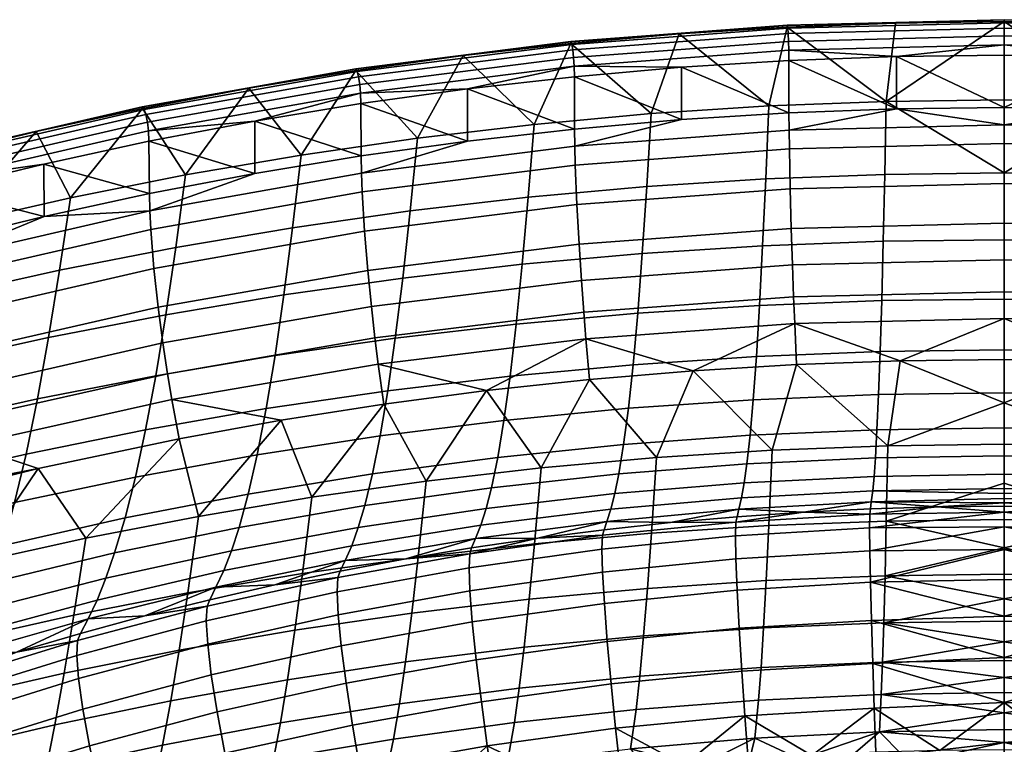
# Model space of a CAD drawing. Header units: millimetres. Extents: x -270 to 270, y -233 to 285.
# Tile 33 of 62: x -113 to 0, y 202 to 285. Entities that reach past the tile are written whole.
import ezdxf

# ---------------------------------------------------------------- set-up
doc = ezdxf.new("R2010")
doc.units = ezdxf.units.MM
doc.header["$MEASUREMENT"] = 0
doc.layers.add('sedak', color=22, linetype='Continuous')

msp = doc.modelspace()

# ---------------------------------------------------------------- meshes
at = {"layer": 'sedak'}
mesh = msp.add_polyface(dxfattribs=at)
corners = [(-36.98, 279.61, 807.22), (-36.97, 273.61, 807.23), (-24.66, 274.38, 807.23), (-12.33, 274.85, 807.23), (-24.67, 280.38, 807.23), (-49.27, 278.52, 807.22), (-27.33, 266.79, 740.68), (-40.97, 265.91, 740.76), (-40.45, 274.28, 771.5), (-26.99, 275.16, 771.46), (-27.68, 259.12, 709.74), (-41.49, 258.24, 709.86), (-28.04, 252.3, 678.64), (-42.01, 251.4, 678.8), (-28.39, 246.44, 647.35), (-42.54, 245.5, 647.56), (-14.2, 247, 647.22), (-14.03, 252.85, 678.54), (-49.66, 282.33, 802.08), (-37.27, 283.42, 802.08), (-24.86, 284.2, 802.08), (-13.5, 275.69, 771.43), (-49.63, 282.52, 804.29), (-24.85, 284.39, 804.28), (-24.86, 284.43, 803.2), (-49.67, 282.55, 803.21), (-49.56, 282.22, 805.27), (-24.81, 284.09, 805.26), (-49.46, 281.59, 806.14), (-24.76, 283.45, 806.14), (-49.36, 280.71, 806.76), (-24.71, 282.57, 806.76), (-49.3, 279.71, 807.1), (-24.68, 281.56, 807.11), (-12.43, 284.67, 802.08), (-48.19, 251.52, 781.48), (-47.95, 248.48, 773.88), (-24, 250.22, 773.85), (-24.13, 253.28, 781.43), (-48.46, 255.15, 788.88), (-24.26, 256.94, 788.84), (-48.73, 259.33, 795.75), (-24.4, 261.13, 795.71), (-48.98, 263.85, 801.56), (-24.52, 265.67, 801.54), (-49.17, 268.39, 805.66), (-24.62, 270.24, 805.65), (-49.23, 270.54, 806.82), (-24.65, 272.4, 806.82), (-35.66, 244.81, 758.82), (-49.25, 272.52, 807.23)]
mesh.append_faces([[corners[k] for k in face] for face in [(0, 1, 2, 2), (2, 3, 4, 4), (4, 0, 2, 2), (5, 1, 0, 0), (6, 7, 8, 9), (10, 11, 7, 6), (12, 13, 11, 10), (14, 15, 13, 12), (16, 14, 12, 17), (18, 19, 8, 8), (19, 20, 9, 9), (19, 9, 8, 8), (20, 21, 9, 9), (22, 23, 24, 25), (26, 27, 23, 22), (28, 29, 27, 26), (30, 31, 29, 28), (32, 33, 31, 30), (24, 20, 19, 19), (24, 34, 20, 20), (25, 24, 19, 18), (33, 32, 0, 4), (32, 5, 0, 0), (35, 36, 37, 38), (39, 35, 38, 40), (41, 39, 40, 42), (43, 41, 42, 44), (45, 43, 44, 46), (47, 45, 46, 48), (36, 49, 37, 37), (48, 2, 1, 47), (48, 3, 2, 2), (50, 47, 1, 1)]])
mesh = msp.add_polyface(dxfattribs=at)
corners = [(0, 275.87, 771.42), (-13.5, 275.69, 771.43), (0, 284.83, 802.08), (-12.34, 280.85, 807.23), (-12.33, 274.85, 807.23), (0, 275, 807.23), (-24.67, 280.38, 807.23), (0, 281, 807.23), (0, 267.49, 740.62), (-13.67, 267.31, 740.63), (-27.33, 266.79, 740.68), (-26.99, 275.16, 771.46), (-13.85, 259.65, 709.67), (-27.68, 259.12, 709.74), (-14.03, 252.85, 678.54), (-28.04, 252.3, 678.64), (-12.43, 284.67, 802.08), (-24.86, 284.2, 802.08), (0, 259.83, 709.65), (0, 253.03, 678.5), (-14.2, 247, 647.22), (0, 247.19, 647.17), (-24.85, 284.39, 804.28), (0, 285.02, 804.27), (0, 285.05, 803.19), (-24.86, 284.43, 803.2), (-24.81, 284.09, 805.26), (0, 284.71, 805.25), (-24.76, 283.45, 806.14), (0, 284.08, 806.13), (-24.71, 282.57, 806.76), (0, 283.19, 806.76), (-24.68, 281.56, 807.11), (0, 282.18, 807.11), (-24.13, 253.28, 781.43), (-24, 250.22, 773.85), (0, 250.8, 773.83), (0, 253.87, 781.42), (-24.26, 256.94, 788.84), (0, 257.53, 788.82), (-24.4, 261.13, 795.71), (0, 261.73, 795.7), (-24.52, 265.67, 801.54), (0, 266.28, 801.53), (-24.62, 270.24, 805.65), (0, 270.85, 805.65), (-24.65, 272.4, 806.82), (0, 273.01, 806.81), (-11.9, 245.95, 758.82), (0, 246.1, 758.82)]
mesh.append_faces([[corners[k] for k in face] for face in [(0, 1, 2, 2), (3, 4, 5, 5), (4, 3, 6, 6), (3, 5, 7, 7), (8, 1, 0, 0), (9, 10, 11, 1), (12, 13, 10, 9), (14, 15, 13, 12), (16, 1, 17, 17), (1, 8, 9, 9), (1, 16, 2, 2), (12, 9, 8, 18), (18, 19, 14, 12), (20, 14, 19, 21), (22, 23, 24, 25), (26, 27, 23, 22), (28, 29, 27, 26), (30, 31, 29, 28), (32, 33, 31, 30), (24, 2, 16, 16), (25, 24, 16, 16), (33, 3, 7, 7), (32, 3, 33, 33), (32, 6, 3, 3), (34, 35, 36, 37), (38, 34, 37, 39), (40, 38, 39, 41), (42, 40, 41, 43), (44, 42, 43, 45), (46, 44, 45, 47), (36, 48, 49, 49), (35, 48, 36, 36), (4, 47, 5, 5), (47, 4, 46, 46)]])
mesh = msp.add_polyface(dxfattribs=at)
corners = [(0, 275.87, 771.42), (0, 284.83, 802.08), (13.5, 275.69, 771.43), (12.34, 280.85, 807.23), (0, 275, 807.23), (12.33, 274.85, 807.23), (24.66, 274.38, 807.23), (24.67, 280.38, 807.23), (0, 281, 807.23), (0, 267.49, 740.62), (12.43, 284.67, 802.08), (24.86, 284.2, 802.08), (13.67, 267.31, 740.63), (13.85, 259.65, 709.67), (0, 259.83, 709.65), (14.03, 252.85, 678.54), (0, 253.03, 678.5), (14.2, 247, 647.22), (0, 247.19, 647.17), (24.85, 284.39, 804.28), (24.86, 284.43, 803.2), (0, 285.05, 803.19), (0, 285.02, 804.27), (24.81, 284.09, 805.26), (0, 284.71, 805.25), (24.76, 283.45, 806.14), (0, 284.08, 806.13), (24.71, 282.57, 806.76), (0, 283.19, 806.76), (24.68, 281.56, 807.11), (0, 282.18, 807.11), (24.13, 253.28, 781.43), (0, 253.87, 781.42), (0, 250.8, 773.83), (24, 250.22, 773.85), (24.26, 256.94, 788.84), (0, 257.53, 788.82), (24.4, 261.13, 795.71), (0, 261.73, 795.7), (24.52, 265.67, 801.54), (0, 266.28, 801.53), (24.62, 270.24, 805.65), (0, 270.85, 805.65), (24.65, 272.4, 806.82), (0, 273.01, 806.81), (0, 246.1, 758.82), (11.9, 245.95, 758.82)]
mesh.append_faces([[corners[k] for k in face] for face in [(0, 1, 2, 2), (3, 4, 5, 5), (6, 7, 5, 5), (5, 7, 3, 3), (3, 8, 4, 4), (9, 0, 2, 2), (10, 11, 2, 2), (2, 12, 9, 9), (2, 1, 10, 10), (13, 14, 9, 12), (14, 13, 15, 16), (17, 18, 16, 15), (19, 20, 21, 22), (23, 19, 22, 24), (25, 23, 24, 26), (27, 25, 26, 28), (29, 27, 28, 30), (21, 10, 1, 1), (20, 11, 10, 10), (20, 10, 21, 21), (30, 8, 3, 3), (29, 30, 3, 3), (31, 32, 33, 34), (35, 36, 32, 31), (37, 38, 36, 35), (39, 40, 38, 37), (41, 42, 40, 39), (43, 44, 42, 41), (33, 45, 46, 46), (34, 33, 46, 46), (5, 4, 44, 44), (44, 43, 5, 5), (43, 6, 5, 5)]])
mesh = msp.add_polyface(dxfattribs=at)
corners = [(-73.76, 275.43, 807.21), (-73.73, 269.43, 807.23), (-61.51, 271.13, 807.23), (-61.53, 277.13, 807.21), (-49.25, 272.52, 807.23), (-49.27, 278.52, 807.22), (-36.97, 273.61, 807.23), (-68.11, 263.12, 741.01), (-81.59, 261.2, 741.18), (-80.6, 269.53, 771.7), (-67.27, 271.46, 771.62), (-54.56, 264.69, 740.87), (-53.88, 273.05, 771.55), (-40.97, 265.91, 740.76), (-40.45, 274.28, 771.5), (-55.25, 257.01, 710.03), (-68.95, 255.43, 710.25), (-41.49, 258.24, 709.86), (-55.94, 250.14, 679.03), (-69.81, 248.53, 679.33), (-42.01, 251.4, 678.8), (-74.33, 279.21, 802.09), (-62.01, 280.93, 802.09), (-49.66, 282.33, 802.08), (-74.29, 279.41, 804.32), (-49.63, 282.52, 804.29), (-49.67, 282.55, 803.21), (-74.34, 279.43, 803.23), (-74.18, 279.11, 805.29), (-49.56, 282.22, 805.27), (-74.03, 278.49, 806.15), (-49.46, 281.59, 806.14), (-73.89, 277.62, 806.76), (-49.36, 280.71, 806.76), (-73.8, 276.62, 807.09), (-49.3, 279.71, 807.1), (-72.54, 252.17, 788.95), (-72.15, 248.57, 781.54), (-48.19, 251.52, 781.48), (-48.46, 255.15, 788.88), (-72.95, 256.31, 795.8), (-48.73, 259.33, 795.75), (-73.32, 260.8, 801.6), (-48.98, 263.85, 801.56), (-73.6, 265.32, 805.68), (-49.17, 268.39, 805.66), (-73.69, 267.46, 806.83), (-49.23, 270.54, 806.82)]
mesh.append_faces([[corners[k] for k in face] for face in [(0, 1, 2, 2), (3, 4, 5, 5), (6, 5, 4, 4), (0, 2, 3, 3), (3, 2, 4, 4), (7, 8, 9, 10), (11, 7, 10, 12), (13, 11, 12, 14), (15, 16, 7, 11), (17, 15, 11, 13), (18, 19, 16, 15), (20, 18, 15, 17), (10, 21, 22, 22), (22, 23, 12, 12), (10, 9, 21, 21), (22, 12, 10, 10), (23, 14, 12, 12), (24, 25, 26, 27), (28, 29, 25, 24), (30, 31, 29, 28), (32, 33, 31, 30), (34, 35, 33, 32), (26, 23, 22, 22), (27, 26, 22, 21), (35, 3, 5, 5), (3, 35, 34, 34), (3, 34, 0, 0), (36, 37, 38, 39), (40, 36, 39, 41), (42, 40, 41, 43), (44, 42, 43, 45), (46, 44, 45, 47), (47, 4, 2, 46), (1, 46, 2, 2)]])
mesh = msp.add_polyface(dxfattribs=at)
corners = [(-98.05, 271.11, 807.19), (-98.01, 265.12, 807.23), (-85.9, 267.43, 807.23), (-85.93, 273.42, 807.2), (-110.11, 268.5, 807.18), (-73.73, 269.43, 807.23), (-73.76, 275.43, 807.21), (-94.99, 258.94, 741.38), (-108.3, 256.34, 741.61), (-107.04, 264.63, 771.92), (-93.86, 267.25, 771.8), (-81.59, 261.2, 741.18), (-80.6, 269.53, 771.7), (-82.59, 253.5, 710.51), (-96.13, 251.23, 710.82), (-68.95, 255.43, 710.25), (-68.11, 263.12, 741.01), (-83.59, 246.56, 679.69), (-97.28, 244.24, 680.11), (-69.81, 248.53, 679.33), (-98.81, 274.86, 802.1), (-86.6, 277.19, 802.09), (-74.33, 279.21, 802.09), (-98.75, 275.06, 804.34), (-74.29, 279.41, 804.32), (-74.34, 279.43, 803.23), (-98.83, 275.07, 803.25), (-98.61, 274.77, 805.31), (-74.18, 279.11, 805.29), (-98.41, 274.17, 806.15), (-74.03, 278.49, 806.15), (-98.23, 273.3, 806.75), (-73.89, 277.62, 806.76), (-98.1, 272.31, 807.07), (-73.8, 276.62, 807.09), (-96.98, 252.08, 795.87), (-96.45, 248, 789.02), (-72.54, 252.17, 788.95), (-72.95, 256.31, 795.8), (-97.48, 256.52, 801.64), (-73.32, 260.8, 801.6), (-97.85, 261.01, 805.69), (-73.6, 265.32, 805.68), (-97.96, 263.15, 806.83), (-73.69, 267.46, 806.83), (-110.07, 262.5, 807.23)]
mesh.append_faces([[corners[k] for k in face] for face in [(0, 1, 2, 2), (0, 2, 3, 3), (0, 4, 1, 1), (3, 2, 5, 5), (5, 6, 3, 3), (7, 8, 9, 10), (11, 7, 10, 12), (13, 14, 7, 11), (15, 13, 11, 16), (17, 18, 14, 13), (19, 17, 13, 15), (20, 10, 9, 9), (21, 10, 20, 20), (12, 21, 22, 22), (10, 21, 12, 12), (23, 24, 25, 26), (27, 28, 24, 23), (29, 30, 28, 27), (31, 32, 30, 29), (33, 34, 32, 31), (25, 22, 21, 21), (26, 21, 20, 20), (26, 25, 21, 21), (34, 3, 6, 6), (33, 3, 34, 34), (33, 0, 3, 3), (35, 36, 37, 38), (39, 35, 38, 40), (41, 39, 40, 42), (43, 41, 42, 44), (44, 5, 2, 43), (2, 1, 43, 43), (1, 45, 43, 43)]])
mesh = msp.add_polyface(dxfattribs=at)
corners = [(-134.01, 262.36, 807.15), (-133.96, 256.37, 807.23), (-122.05, 259.58, 807.23), (-122.1, 265.58, 807.17), (-98.01, 265.12, 807.23), (-110.11, 268.5, 807.18), (-110.07, 262.5, 807.23), (-121.51, 253.4, 741.87), (-134.6, 250.13, 742.15), (-133.13, 258.35, 772.19), (-120.14, 261.66, 772.04), (-108.3, 256.34, 741.61), (-107.04, 264.63, 771.92), (-96.13, 251.23, 710.82), (-109.57, 248.62, 711.17), (-94.99, 258.94, 741.38), (-135.05, 266.03, 802.11), (-123.05, 269.27, 802.11), (-110.97, 272.22, 802.1), (-98.81, 274.86, 802.1), (-122.97, 269.48, 804.36), (-98.75, 275.06, 804.34), (-98.83, 275.07, 803.25), (-123.07, 269.49, 803.28), (-122.79, 269.21, 805.32), (-98.61, 274.77, 805.31), (-122.55, 268.63, 806.15), (-98.41, 274.17, 806.15), (-122.32, 267.78, 806.73), (-98.23, 273.3, 806.75), (-122.16, 266.78, 807.05), (-98.1, 272.31, 807.07), (-146.37, 261.88, 806.15), (-146.66, 262.44, 805.33), (-146.1, 261.05, 806.71), (-145.92, 260.06, 807.02), (-98.05, 271.11, 807.19), (-121.85, 255.48, 805.71), (-121.38, 251.03, 801.68), (-97.48, 256.52, 801.64), (-97.85, 261.01, 805.69), (-121.99, 257.61, 806.84), (-97.96, 263.15, 806.83), (-145.71, 250.87, 806.85), (-145.54, 248.75, 805.73)]
mesh.append_faces([[corners[k] for k in face] for face in [(0, 1, 2, 2), (0, 2, 3, 3), (4, 5, 6, 6), (2, 6, 3, 3), (6, 5, 3, 3), (7, 8, 9, 10), (11, 7, 10, 12), (13, 14, 11, 15), (9, 16, 17, 17), (17, 18, 10, 10), (12, 18, 19, 19), (18, 12, 10, 10), (17, 10, 9, 9), (20, 21, 22, 23), (24, 25, 21, 20), (26, 27, 25, 24), (28, 29, 27, 26), (30, 31, 29, 28), (32, 26, 24, 33), (34, 28, 26, 32), (35, 30, 28, 34), (22, 19, 18, 18), (17, 23, 18, 18), (16, 23, 17, 17), (23, 22, 18, 18), (31, 30, 5, 36), (30, 3, 5, 5), (30, 0, 3, 3), (37, 38, 39, 40), (41, 37, 40, 42), (43, 44, 37, 41), (6, 41, 42, 42), (41, 6, 2, 2), (2, 1, 41, 41)]])
mesh = msp.add_polyface(dxfattribs=at)
corners = [(-122.9, 245.67, 711.57), (-136.09, 242.38, 712.01), (-134.6, 250.13, 742.15), (-121.51, 253.4, 741.87), (-109.57, 248.62, 711.17), (-108.3, 256.34, 741.61), (-124.3, 238.55, 681.15), (-137.6, 235.2, 681.76), (-110.85, 241.57, 680.6), (-97.28, 244.24, 680.11), (-96.13, 251.23, 710.82), (-125.72, 232.13, 650.59), (-139.12, 228.64, 651.38), (-112.15, 235.26, 649.88), (-98.44, 238.04, 649.25), (-127.15, 226.38, 619.9), (-140.66, 222.7, 620.88), (-113.46, 229.69, 619.02), (-99.61, 232.62, 618.25), (-114.78, 224.79, 588.06), (-128.59, 221.25, 589.12), (-100.8, 227.93, 587.12), (-116.11, 220.54, 557.01), (-130.04, 216.72, 558.25), (-101.99, 223.92, 555.91), (-103, 221.02, 529.54), (-117.23, 217.41, 530.78), (-104.01, 218.52, 503.13), (-118.37, 214.65, 504.51), (-119.46, 239.16, 781.68), (-118.86, 236.28, 774.05), (-95.44, 241.51, 773.99), (-95.92, 244.45, 781.61), (-120.11, 242.63, 789.09), (-96.45, 248, 789.02), (-120.77, 246.65, 795.93), (-96.98, 252.08, 795.87), (-121.38, 251.03, 801.68), (-97.48, 256.52, 801.64), (-142.71, 232.69, 781.74), (-142, 229.9, 774.09), (-143.47, 236.08, 789.16), (-144.26, 240.02, 795.98), (-144.98, 244.34, 801.72), (-145.54, 248.75, 805.73), (-121.85, 255.48, 805.71), (-94.6, 237.01, 758.82), (-110.76, 233.59, 758.82), (-141.38, 227.63, 766.43), (-126.79, 229.63, 758.82), (-106.66, 216.78, 688.11), (-105.29, 225.6, 723.91), (-118.1, 222.77, 724.25), (-119.6, 213.9, 688.67), (-130.79, 219.61, 724.64)]
mesh.append_faces([[corners[k] for k in face] for face in [(0, 1, 2, 3), (4, 0, 3, 5), (6, 7, 1, 0), (8, 6, 0, 4), (9, 8, 4, 10), (11, 12, 7, 6), (13, 11, 6, 8), (14, 13, 8, 9), (15, 16, 12, 11), (17, 15, 11, 13), (18, 17, 13, 14), (19, 20, 15, 17), (21, 19, 17, 18), (22, 23, 20, 19), (24, 22, 19, 21), (25, 26, 22, 24), (27, 28, 26, 25), (29, 30, 31, 32), (33, 29, 32, 34), (35, 33, 34, 36), (37, 35, 36, 38), (39, 40, 30, 29), (41, 39, 29, 33), (42, 41, 33, 35), (43, 42, 35, 37), (44, 43, 37, 45), (46, 31, 30, 47), (48, 47, 30, 30), (47, 48, 49, 49), (50, 51, 52, 53), (47, 49, 52, 52), (54, 52, 49, 49), (51, 47, 52, 52)]])
mesh = msp.add_polyface(dxfattribs=at)
corners = [(-84.61, 240.46, 648.7), (-98.44, 238.04, 649.25), (-97.28, 244.24, 680.11), (-83.59, 246.56, 679.69), (-70.67, 242.5, 648.24), (-69.81, 248.53, 679.33), (-85.64, 235.17, 617.57), (-99.61, 232.62, 618.25), (-71.54, 237.34, 616.99), (-86.67, 230.65, 586.31), (-100.8, 227.93, 587.12), (-72.42, 232.97, 585.61), (-87.71, 226.85, 554.95), (-101.99, 223.92, 555.91), (-73.3, 229.35, 554.14), (-88.59, 224.16, 528.46), (-103, 221.02, 529.54), (-74.05, 226.83, 527.55), (-89.48, 221.89, 501.94), (-104.01, 218.52, 503.13), (-74.8, 224.75, 500.92), (-59.99, 227.1, 500.08), (-59.38, 229.02, 526.8), (-75.55, 223.05, 474.25), (-90.37, 219.99, 475.37), (-60.6, 225.57, 473.33), (-68.6, 223.24, 449.88), (-83.62, 220.26, 450.87), (-76.13, 221.82, 450.35), (-76.4, 221.12, 445.36), (-61.27, 223.83, 444.44), (-61.35, 222.21, 439.35), (-76.48, 219.46, 440.32), (-95.92, 244.45, 781.61), (-95.44, 241.51, 773.99), (-71.78, 245.57, 773.93), (-72.15, 248.57, 781.54), (-96.45, 248, 789.02), (-72.54, 252.17, 788.95), (-82.89, 239.14, 758.82), (-71.14, 240.98, 758.82), (-94.6, 237.01, 758.82), (-93.61, 219.33, 687.62), (-92.38, 228.11, 723.6), (-105.29, 225.6, 723.91), (-106.66, 216.78, 688.11), (-80.44, 221.55, 687.19), (-79.36, 230.3, 723.33), (-67.18, 223.44, 686.82), (-66.26, 232.15, 723.1), (-110.76, 233.59, 758.82)]
mesh.append_faces([[corners[k] for k in face] for face in [(0, 1, 2, 3), (4, 0, 3, 5), (6, 7, 1, 0), (8, 6, 0, 4), (9, 10, 7, 6), (11, 9, 6, 8), (12, 13, 10, 9), (14, 12, 9, 11), (15, 16, 13, 12), (17, 15, 12, 14), (18, 19, 16, 15), (20, 18, 15, 17), (21, 20, 17, 22), (23, 24, 18, 20), (25, 23, 20, 21), (23, 25, 26, 26), (27, 24, 23, 23), (23, 26, 28, 28), (29, 30, 31, 32), (30, 29, 28, 26), (33, 34, 35, 36), (37, 33, 36, 38), (34, 39, 40, 35), (34, 41, 39, 39), (42, 43, 44, 45), (46, 47, 43, 42), (48, 49, 47, 46), (39, 41, 43, 43), (41, 44, 43, 43), (50, 44, 41, 41), (40, 39, 47, 47), (39, 43, 47, 47), (49, 40, 47, 47)]])
mesh = msp.add_polyface(dxfattribs=at)
corners = [(-56.64, 244.19, 647.86), (-70.67, 242.5, 648.24), (-69.81, 248.53, 679.33), (-55.94, 250.14, 679.03), (-42.54, 245.5, 647.56), (-42.01, 251.4, 678.8), (-57.35, 239.11, 616.52), (-71.54, 237.34, 616.99), (-43.08, 240.5, 616.15), (-58.06, 234.87, 585.05), (-72.42, 232.97, 585.61), (-43.62, 236.35, 584.6), (-58.77, 231.4, 553.47), (-73.3, 229.35, 554.14), (-44.16, 233, 552.95), (-59.38, 229.02, 526.8), (-74.05, 226.83, 527.55), (-44.62, 230.73, 526.21), (-45.08, 228.93, 499.43), (-59.99, 227.1, 500.08), (-45.54, 227.53, 472.61), (-60.6, 225.57, 473.33), (-53.47, 225.62, 449.09), (-61.05, 224.5, 449.46), (-68.6, 223.24, 449.88), (-38.26, 227.4, 448.49), (-45.87, 226.58, 448.76), (-61.35, 222.21, 439.35), (-46.11, 224.34, 438.61), (-46.04, 221.72, 433.7), (-61.25, 219.58, 434.48), (-61.27, 223.83, 444.44), (-46.04, 225.95, 443.72), (-72.15, 248.57, 781.54), (-71.78, 245.57, 773.93), (-47.95, 248.48, 773.88), (-48.19, 251.52, 781.48), (-71.14, 240.98, 758.82), (-59.35, 242.54, 758.82), (-47.52, 243.82, 758.82), (-53.83, 224.98, 686.53), (-53.09, 233.67, 722.92), (-66.26, 232.15, 723.1), (-67.18, 223.44, 686.82), (-40.43, 226.19, 686.29), (-39.87, 234.85, 722.77), (-40.89, 219.86, 655.38), (-54.44, 218.61, 655.69)]
mesh.append_faces([[corners[k] for k in face] for face in [(0, 1, 2, 3), (4, 0, 3, 5), (6, 7, 1, 0), (8, 6, 0, 4), (9, 10, 7, 6), (11, 9, 6, 8), (12, 13, 10, 9), (14, 12, 9, 11), (15, 16, 13, 12), (17, 15, 12, 14), (18, 19, 15, 17), (20, 21, 19, 18), (22, 23, 21, 21), (21, 23, 24, 24), (20, 22, 21, 21), (20, 25, 26, 26), (26, 22, 20, 20), (27, 28, 29, 30), (31, 32, 28, 27), (22, 26, 32, 32), (22, 31, 23, 23), (31, 22, 32, 32), (24, 23, 31, 31), (33, 34, 35, 36), (34, 37, 38, 38), (35, 38, 39, 39), (38, 35, 34, 34), (40, 41, 42, 43), (44, 45, 41, 40), (46, 44, 40, 47), (41, 39, 38, 38), (37, 42, 38, 38), (38, 42, 41, 41), (45, 39, 41, 41)]])
mesh = msp.add_polyface(dxfattribs=at)
corners = [(-28.75, 241.49, 615.88), (-43.08, 240.5, 616.15), (-42.54, 245.5, 647.56), (-28.39, 246.44, 647.35), (-14.38, 242.09, 615.72), (-14.2, 247, 647.22), (-29.11, 237.41, 584.29), (-43.62, 236.35, 584.6), (-14.57, 238.05, 584.09), (-29.48, 234.14, 552.58), (-44.16, 233, 552.95), (-14.75, 234.83, 552.36), (-29.79, 231.96, 525.79), (-44.62, 230.73, 526.21), (-14.9, 232.69, 525.54), (-30.1, 230.24, 498.96), (-45.08, 228.93, 499.43), (-15.06, 231.03, 498.68), (-30.41, 228.94, 472.1), (-45.54, 227.53, 472.61), (-15.22, 229.78, 471.79), (-22.98, 228.6, 448.09), (-38.26, 227.4, 448.49), (-30.62, 228.07, 448.27), (-30.74, 223.24, 433.14), (-15.38, 224.16, 432.81), (-15.32, 220.57, 428.39), (-30.6, 219.65, 428.73), (-30.78, 225.87, 438.07), (-15.41, 226.78, 437.75), (-30.74, 227.46, 443.21), (-15.38, 228.37, 442.9), (-46.11, 224.34, 438.61), (-46.04, 221.72, 433.7), (-46.04, 225.95, 443.72), (-45.87, 226.58, 448.76), (-47.95, 248.48, 773.88), (-47.52, 243.82, 758.82), (-35.66, 244.81, 758.82), (-24, 250.22, 773.85), (-23.79, 245.53, 758.82), (-26.98, 227.05, 686.13), (-26.6, 235.7, 722.67), (-39.87, 234.85, 722.77), (-40.43, 226.19, 686.29), (-27.29, 220.75, 655.16), (-40.89, 219.86, 655.38), (-13.31, 236.21, 722.6)]
mesh.append_faces([[corners[k] for k in face] for face in [(0, 1, 2, 3), (4, 0, 3, 5), (6, 7, 1, 0), (8, 6, 0, 4), (9, 10, 7, 6), (11, 9, 6, 8), (12, 13, 10, 9), (14, 12, 9, 11), (15, 16, 13, 12), (17, 15, 12, 14), (18, 19, 16, 15), (20, 18, 15, 17), (18, 20, 21, 21), (22, 19, 18, 18), (18, 23, 22, 22), (18, 21, 23, 23), (24, 25, 26, 27), (28, 29, 25, 24), (30, 31, 29, 28), (32, 28, 24, 33), (34, 30, 28, 32), (23, 21, 30, 30), (30, 22, 23, 23), (30, 34, 35, 22), (21, 31, 30, 30), (36, 37, 38, 38), (39, 38, 40, 40), (41, 42, 43, 44), (45, 41, 44, 46), (43, 38, 37, 37), (40, 38, 42, 42), (38, 43, 42, 42), (47, 40, 42, 42)]])
mesh = msp.add_polyface(dxfattribs=at)
corners = [(0, 247.19, 647.17), (0, 242.29, 615.67), (-14.38, 242.09, 615.72), (-14.2, 247, 647.22), (-14.57, 238.05, 584.09), (0, 238.27, 584.03), (0, 235.06, 552.28), (-14.75, 234.83, 552.36), (0, 232.94, 525.46), (-14.9, 232.69, 525.54), (0, 230.72, 487.08), (-15.06, 231.03, 498.68), (0, 231.3, 498.59), (0, 230.16, 474.01), (-15.22, 229.78, 471.79), (0, 229.67, 460.94), (-7.66, 229.19, 447.89), (0, 229.27, 447.87), (-15.32, 228.97, 447.97), (-22.98, 228.6, 448.09), (-15.38, 224.16, 432.81), (0, 226.93, 437.27), (0, 224.33, 432.49), (-15.41, 226.78, 437.75), (0, 228.6, 442.46), (0, 220.87, 428.27), (-15.32, 220.57, 428.39), (-15.38, 228.37, 442.9), (-24, 250.22, 773.85), (-23.79, 245.53, 758.82), (-11.9, 245.95, 758.82), (-13.5, 227.57, 686.02), (-13.31, 236.21, 722.6), (-26.6, 235.7, 722.67), (-26.98, 227.05, 686.13), (-13.65, 221.28, 655.02), (-27.29, 220.75, 655.16), (0, 231.91, 704.33), (0, 236.38, 722.58), (0, 227.74, 685.99), (0, 224.49, 670.52), (0, 241.12, 740.74), (0, 246.1, 758.82), (0, 221.47, 655)]
mesh.append_faces([[corners[k] for k in face] for face in [(0, 1, 2, 3), (4, 2, 1, 5), (5, 6, 7, 4), (6, 8, 9, 7), (10, 11, 12, 12), (11, 9, 8, 12), (11, 10, 13, 14), (14, 15, 16, 16), (15, 17, 16, 16), (13, 15, 14, 14), (14, 16, 18, 18), (14, 18, 19, 19), (20, 21, 22, 22), (21, 23, 24, 24), (25, 26, 22, 22), (22, 26, 20, 20), (24, 23, 27, 27), (21, 20, 23, 23), (16, 24, 27, 27), (18, 16, 27, 27), (17, 24, 16, 16), (27, 19, 18, 18), (28, 29, 30, 30), (31, 32, 33, 34), (35, 31, 34, 36), (31, 37, 38, 32), (32, 30, 29, 29), (39, 31, 40, 40), (35, 40, 31, 31), (41, 42, 30, 30), (43, 40, 35, 35), (39, 37, 31, 31), (32, 38, 41, 41), (32, 41, 30, 30)]])
mesh = msp.add_polyface(dxfattribs=at)
corners = [(0, 247.19, 647.17), (14.2, 247, 647.22), (14.38, 242.09, 615.72), (0, 242.29, 615.67), (14.57, 238.05, 584.09), (0, 238.27, 584.03), (14.75, 234.83, 552.36), (0, 235.06, 552.28), (14.9, 232.69, 525.54), (0, 232.94, 525.46), (0, 230.72, 487.08), (0, 231.3, 498.59), (15.06, 231.03, 498.68), (15.22, 229.78, 471.79), (0, 230.16, 474.01), (7.66, 229.19, 447.89), (0, 229.67, 460.94), (0, 229.27, 447.87), (15.32, 228.97, 447.97), (22.98, 228.6, 448.09), (15.38, 224.16, 432.81), (0, 224.33, 432.49), (0, 226.93, 437.27), (0, 228.6, 442.46), (15.41, 226.78, 437.75), (0, 220.87, 428.27), (15.32, 220.57, 428.39), (15.38, 228.37, 442.9), (13.5, 227.57, 686.02), (26.98, 227.05, 686.13), (26.6, 235.7, 722.67), (13.31, 236.21, 722.6), (13.65, 221.28, 655.02), (27.29, 220.75, 655.16), (0, 236.38, 722.58), (0, 231.91, 704.33), (23.79, 245.53, 758.82), (11.9, 245.95, 758.82), (0, 227.74, 685.99), (0, 224.49, 670.52), (0, 241.12, 740.74), (0, 246.1, 758.82), (0, 221.47, 655)]
mesh.append_faces([[corners[k] for k in face] for face in [(0, 1, 2, 3), (4, 5, 3, 2), (5, 4, 6, 7), (7, 6, 8, 9), (10, 11, 12, 12), (12, 11, 9, 8), (12, 13, 14, 10), (13, 15, 16, 16), (16, 15, 17, 17), (14, 13, 16, 16), (13, 18, 15, 15), (13, 19, 18, 18), (20, 21, 22, 22), (22, 23, 24, 24), (25, 21, 26, 26), (21, 20, 26, 26), (23, 27, 24, 24), (22, 24, 20, 20), (15, 27, 23, 23), (18, 27, 15, 15), (17, 15, 23, 23), (27, 18, 19, 19), (28, 29, 30, 31), (32, 33, 29, 28), (28, 31, 34, 35), (31, 36, 37, 37), (38, 39, 28, 28), (32, 28, 39, 39), (40, 37, 41, 41), (42, 32, 39, 39), (38, 28, 35, 35), (31, 40, 34, 34), (31, 37, 40, 40)]])
mesh = msp.add_polyface(dxfattribs=at)
corners = [(-60.98, 216.01, 430.12), (-45.83, 218.13, 429.31), (-45.5, 213.77, 425.7), (-60.53, 211.67, 426.52), (-61.25, 219.58, 434.48), (-46.04, 221.72, 433.7), (-74.73, 204.19, 424.95), (-59.94, 206.84, 423.88), (-59.26, 201.8, 422.26), (-73.88, 199.2, 423.33), (-75.45, 208.98, 427.58), (-76.01, 213.28, 431.15), (-76.36, 216.83, 435.48), (-76.48, 219.46, 440.32), (-61.35, 222.21, 439.35), (-58.52, 196.82, 421.6), (-65.75, 195.63, 422.1), (-51.26, 197.88, 421.16), (-72.96, 194.29, 422.66), (-67.92, 217.01, 656.09), (-67.18, 223.44, 686.82), (-80.44, 221.55, 687.19), (-81.31, 215.07, 656.58), (-68.64, 211.42, 625.22), (-82.16, 209.38, 625.83), (-69.33, 206.62, 594.23), (-82.98, 204.45, 594.98), (-70.01, 202.58, 563.16), (-83.77, 200.26, 564.04), (-54.44, 218.61, 655.69), (-53.83, 224.98, 686.53), (-55.02, 213.1, 624.72), (-55.59, 208.4, 593.62), (-56.14, 204.49, 562.44), (-56.98, 199.79, 513.08), (-71.05, 197.64, 513.97), (-58.38, 196.54, 464.83), (-52.59, 197.38, 464.46), (-64.16, 195.61, 465.24), (-69.92, 194.59, 465.67), (-75.65, 193.48, 466.14), (-81.37, 192.29, 466.64), (-58.59, 194.7, 458.1), (-58.68, 192.65, 455.34), (-47.02, 194.26, 454.64), (-46.95, 196.31, 457.4), (-70.04, 194, 462.05), (-70.16, 192.72, 458.93), (-58.49, 195.97, 461.22), (-46.87, 197.58, 460.52), (-81.52, 191.68, 463.02)]
mesh.append_faces([[corners[k] for k in face] for face in [(0, 1, 2, 3), (4, 5, 1, 0), (6, 7, 8, 9), (10, 3, 7, 6), (11, 0, 3, 10), (12, 4, 0, 11), (13, 14, 4, 12), (8, 15, 16, 16), (8, 17, 15, 15), (9, 16, 18, 18), (8, 16, 9, 9), (19, 20, 21, 22), (23, 19, 22, 24), (25, 23, 24, 26), (27, 25, 26, 28), (29, 30, 20, 19), (31, 29, 19, 23), (32, 31, 23, 25), (33, 32, 25, 27), (34, 33, 27, 35), (36, 37, 34, 34), (34, 38, 36, 36), (35, 38, 34, 34), (39, 38, 35, 35), (35, 40, 39, 39), (35, 41, 40, 40), (42, 43, 44, 45), (46, 47, 42, 48), (36, 48, 37, 37), (49, 37, 48, 48), (48, 36, 38, 38), (46, 48, 38, 38), (46, 39, 40, 50), (46, 38, 39, 39)]])
mesh = msp.add_polyface(dxfattribs=at)
corners = [(-90.37, 219.99, 475.37), (-105.03, 216.37, 476.7), (-104.01, 218.52, 503.13), (-89.48, 221.89, 501.94), (-91.08, 218.56, 451.44), (-98.51, 216.7, 452.06), (-75.55, 223.05, 474.25), (-76.13, 221.82, 450.35), (-83.62, 220.26, 450.87), (-89.37, 200.96, 426.26), (-74.73, 204.19, 424.95), (-73.88, 199.2, 423.33), (-88.36, 196.04, 424.63), (-90.24, 205.69, 428.88), (-75.45, 208.98, 427.58), (-90.91, 209.94, 432.41), (-76.01, 213.28, 431.15), (-91.32, 213.48, 436.7), (-76.36, 216.83, 435.48), (-91.48, 216.12, 441.49), (-76.48, 219.46, 440.32), (-91.39, 217.8, 446.49), (-76.4, 221.12, 445.36), (-103.86, 197.16, 427.8), (-102.69, 192.32, 426.17), (-104.86, 201.81, 430.4), (-105.64, 206.02, 433.9), (-106.13, 209.52, 438.14), (-106.32, 212.17, 442.87), (-106.23, 213.89, 447.82), (-72.96, 194.29, 422.66), (-80.13, 192.81, 423.28), (-94.38, 189.44, 424.68), (-105.89, 214.7, 452.72), (-94.6, 212.78, 657.15), (-93.61, 219.33, 687.62), (-106.66, 216.78, 688.11), (-107.77, 210.14, 657.81), (-95.56, 206.97, 626.56), (-108.84, 204.21, 627.39), (-81.31, 215.07, 656.58), (-80.44, 221.55, 687.19), (-82.16, 209.38, 625.83), (-82.98, 204.45, 594.98), (-96.5, 201.9, 595.86), (-83.77, 200.26, 564.04), (-97.4, 197.53, 565.08), (-84.99, 195.01, 515.07), (-98.78, 191.92, 516.36), (-71.05, 197.64, 513.97), (-70.01, 202.58, 563.16), (-81.37, 192.29, 466.64)]
mesh.append_faces([[corners[k] for k in face] for face in [(0, 1, 2, 3), (0, 4, 5, 5), (1, 0, 5, 5), (6, 7, 8, 8), (0, 8, 4, 4), (9, 10, 11, 12), (13, 14, 10, 9), (15, 16, 14, 13), (17, 18, 16, 15), (19, 20, 18, 17), (21, 22, 20, 19), (23, 9, 12, 24), (25, 13, 9, 23), (26, 15, 13, 25), (27, 17, 15, 26), (28, 19, 17, 27), (29, 21, 19, 28), (11, 30, 31, 31), (12, 11, 31, 31), (32, 24, 12, 12), (22, 21, 4, 8), (21, 29, 33, 5), (8, 7, 22, 22), (5, 4, 21, 21), (34, 35, 36, 37), (38, 34, 37, 39), (40, 41, 35, 34), (42, 40, 34, 38), (43, 42, 38, 44), (45, 43, 44, 46), (47, 45, 46, 48), (49, 50, 45, 47), (49, 47, 51, 51)]])
mesh = msp.add_polyface(dxfattribs=at)
corners = [(-30.08, 210.38, 422.45), (-15.06, 211.26, 422.09), (-14.88, 206.13, 420.46), (-29.74, 205.26, 420.82), (-30.38, 215.28, 425.11), (-15.2, 216.18, 424.75), (-30.6, 219.65, 428.73), (-15.32, 220.57, 428.39), (-45.05, 208.9, 423.05), (-44.54, 203.82, 421.42), (-45.5, 213.77, 425.7), (-45.83, 218.13, 429.31), (-46.04, 221.72, 433.7), (-30.74, 223.24, 433.14), (-59.94, 206.84, 423.88), (-59.26, 201.8, 422.26), (-60.53, 211.67, 426.52), (-29.36, 200.22, 420.18), (-36.68, 199.58, 420.45), (-22.03, 200.71, 419.97), (-43.98, 198.8, 420.77), (-51.26, 197.88, 421.16), (-41.33, 214.4, 624.32), (-40.89, 219.86, 655.38), (-54.44, 218.61, 655.69), (-55.02, 213.1, 624.72), (-41.76, 209.79, 593.14), (-55.59, 208.4, 593.62), (-42.18, 205.98, 561.87), (-56.14, 204.49, 562.44), (-42.82, 201.47, 512.37), (-56.98, 199.79, 513.08), (-27.58, 215.34, 624.04), (-27.29, 220.75, 655.16), (-27.87, 210.79, 592.8), (-28.15, 207.05, 561.47), (-28.58, 202.68, 511.87), (-13.94, 211.39, 592.59), (-13.8, 215.9, 623.87), (-14.09, 207.69, 561.22), (-14.3, 203.41, 511.57), (-23.43, 200.27, 463.13), (-35.12, 199.38, 463.56), (-29.28, 199.87, 463.33), (-40.95, 198.81, 463.83), (-23.48, 199.72, 459.55), (-35.19, 198.83, 459.97), (-17.58, 200.59, 462.97)]
mesh.append_faces([[corners[k] for k in face] for face in [(0, 1, 2, 3), (4, 5, 1, 0), (6, 7, 5, 4), (8, 0, 3, 9), (10, 4, 0, 8), (11, 6, 4, 10), (12, 13, 6, 11), (14, 8, 9, 15), (16, 10, 8, 14), (3, 17, 18, 18), (3, 19, 17, 17), (18, 9, 3, 3), (3, 2, 19, 19), (9, 18, 20, 20), (15, 9, 20, 21), (22, 23, 24, 25), (26, 22, 25, 27), (28, 26, 27, 29), (30, 28, 29, 31), (32, 33, 23, 22), (34, 32, 22, 26), (35, 34, 26, 28), (36, 35, 28, 30), (37, 38, 32, 34), (39, 37, 34, 35), (40, 39, 35, 36), (40, 36, 41, 41), (36, 30, 42, 42), (36, 42, 43, 43), (42, 30, 44, 44), (41, 36, 43, 43), (45, 41, 43, 46), (45, 47, 41, 41)]])
mesh = msp.add_polyface(dxfattribs=at)
corners = [(0, 206.78, 420.42), (0, 201.35, 419.71), (-7.35, 201.28, 419.74), (-14.88, 206.13, 420.46), (-14.69, 201.07, 419.82), (-22.03, 200.71, 419.97), (-15.06, 211.26, 422.09), (0, 211.93, 422.13), (-15.2, 216.18, 424.75), (0, 216.67, 424.77), (-15.32, 220.57, 428.39), (0, 220.87, 428.27), (-13.8, 215.9, 623.87), (-13.65, 221.28, 655.02), (-27.29, 220.75, 655.16), (-27.58, 215.34, 624.04), (-13.94, 211.39, 592.59), (0, 213.74, 608.21), (-14.09, 207.69, 561.22), (0, 209.65, 576.86), (0, 211.59, 592.55), (0, 218.67, 639.44), (0, 216.1, 623.84), (0, 221.47, 655), (-14.3, 203.41, 511.57), (0, 205.58, 536.57), (0, 207.91, 561.14), (0, 202.17, 487.34), (0, 203.68, 511.96), (-11.72, 200.81, 462.84), (-23.43, 200.27, 463.13), (-17.58, 200.59, 462.97), (-5.86, 200.94, 462.75), (0, 200.99, 462.69), (-11.74, 200.25, 459.27), (-11.77, 198.95, 456.18), (0, 199.08, 456.06), (0, 200.41, 459.14), (-23.48, 199.72, 459.55)]
mesh.append_faces([[corners[k] for k in face] for face in [(0, 1, 2, 2), (3, 4, 5, 5), (3, 2, 4, 4), (6, 7, 0, 0), (2, 3, 0, 0), (7, 8, 9, 9), (3, 6, 0, 0), (7, 6, 8, 8), (10, 9, 8, 8), (10, 11, 9, 9), (12, 13, 14, 15), (12, 16, 17, 17), (18, 19, 16, 16), (16, 19, 20, 20), (21, 13, 12, 12), (12, 17, 22, 22), (16, 20, 17, 17), (21, 12, 22, 22), (21, 23, 13, 13), (24, 25, 18, 18), (18, 25, 26, 26), (24, 27, 28, 28), (24, 28, 25, 25), (26, 19, 18, 18), (24, 29, 27, 27), (24, 30, 31, 31), (27, 29, 32, 32), (27, 32, 33, 33), (29, 24, 31, 31), (34, 35, 36, 37), (33, 32, 37, 37), (34, 37, 32, 32), (29, 34, 32, 32), (34, 29, 31, 38)]])
mesh = msp.add_polyface(dxfattribs=at)
corners = [(0, 206.78, 420.42), (7.35, 201.28, 419.74), (0, 201.35, 419.71), (14.88, 206.13, 420.46), (22.03, 200.71, 419.97), (14.69, 201.07, 419.82), (15.06, 211.26, 422.09), (0, 211.93, 422.13), (0, 216.67, 424.77), (15.2, 216.18, 424.75), (15.32, 220.57, 428.39), (0, 220.87, 428.27), (13.8, 215.9, 623.87), (0, 213.74, 608.21), (13.94, 211.39, 592.59), (14.09, 207.69, 561.22), (0, 209.65, 576.86), (0, 211.59, 592.55), (0, 218.67, 639.44), (13.65, 221.28, 655.02), (0, 216.1, 623.84), (0, 221.47, 655), (14.3, 203.41, 511.57), (0, 205.58, 536.57), (0, 207.91, 561.14), (0, 203.68, 511.96), (0, 202.17, 487.34), (11.72, 200.81, 462.84), (17.58, 200.59, 462.97), (23.43, 200.27, 463.13), (5.86, 200.94, 462.75), (0, 200.99, 462.69), (11.74, 200.25, 459.27), (0, 200.41, 459.14), (0, 199.08, 456.06), (11.77, 198.95, 456.18), (23.48, 199.72, 459.55)]
mesh.append_faces([[corners[k] for k in face] for face in [(0, 1, 2, 2), (3, 4, 5, 5), (3, 5, 1, 1), (6, 0, 7, 7), (1, 0, 3, 3), (7, 8, 9, 9), (3, 0, 6, 6), (7, 9, 6, 6), (10, 9, 8, 8), (10, 8, 11, 11), (12, 13, 14, 14), (15, 14, 16, 16), (14, 17, 16, 16), (18, 12, 19, 19), (12, 20, 13, 13), (14, 13, 17, 17), (18, 20, 12, 12), (18, 19, 21, 21), (22, 15, 23, 23), (15, 24, 23, 23), (22, 25, 26, 26), (22, 23, 25, 25), (24, 15, 16, 16), (22, 26, 27, 27), (22, 28, 29, 29), (26, 30, 27, 27), (26, 31, 30, 30), (27, 28, 22, 22), (32, 33, 34, 35), (31, 33, 30, 30), (32, 30, 33, 33), (27, 30, 32, 32), (32, 36, 28, 27)]])
mesh = msp.add_polyface(dxfattribs=at)
corners = [(-117.23, 217.41, 530.78), (-131.28, 213.33, 532.18), (-130.04, 216.72, 558.25), (-116.11, 220.54, 557.01), (-118.37, 214.65, 504.51), (-132.52, 210.28, 506.07), (-105.03, 216.37, 476.7), (-119.5, 212.22, 478.22), (-104.01, 218.52, 503.13), (-113.23, 212.55, 453.43), (-120.53, 210.25, 454.2), (-127.82, 207.79, 455.01), (-98.51, 216.7, 452.06), (-105.89, 214.7, 452.72), (-118.16, 192.78, 429.57), (-103.86, 197.16, 427.8), (-102.69, 192.32, 426.17), (-116.84, 188.03, 427.94), (-119.3, 197.36, 432.15), (-104.86, 201.81, 430.4), (-120.18, 201.5, 435.61), (-105.64, 206.02, 433.9), (-120.75, 204.98, 439.79), (-106.13, 209.52, 438.14), (-120.98, 207.63, 444.46), (-106.32, 212.17, 442.87), (-120.89, 209.38, 449.35), (-106.23, 213.89, 447.82), (-132.34, 187.8, 431.58), (-130.87, 183.15, 429.95), (-108.45, 185.52, 426.32), (-101.44, 187.55, 425.47), (-107.77, 210.14, 657.81), (-106.66, 216.78, 688.11), (-119.6, 213.9, 688.67), (-120.8, 207.17, 658.56), (-108.84, 204.21, 627.39), (-121.96, 201.1, 628.33), (-109.87, 198.97, 596.87), (-123.08, 195.66, 598.01), (-110.87, 194.38, 566.27), (-124.17, 190.84, 567.62), (-112.4, 188.38, 517.84), (-125.83, 184.38, 519.51), (-96.5, 201.9, 595.86), (-95.56, 206.97, 626.56), (-97.4, 197.53, 565.08), (-98.78, 191.92, 516.36), (-109.55, 185.02, 469.65), (-103.97, 186.65, 468.98), (-115.11, 183.31, 470.35), (-104.16, 185.98, 465.37), (-98.36, 188.19, 468.35)]
mesh.append_faces([[corners[k] for k in face] for face in [(0, 1, 2, 3), (4, 5, 1, 0), (6, 7, 4, 8), (9, 10, 7, 7), (11, 7, 10, 10), (6, 9, 7, 7), (12, 13, 6, 6), (13, 9, 6, 6), (14, 15, 16, 17), (18, 19, 15, 14), (20, 21, 19, 18), (22, 23, 21, 20), (24, 25, 23, 22), (26, 27, 25, 24), (28, 14, 17, 29), (30, 17, 16, 16), (31, 30, 16, 16), (9, 26, 10, 10), (9, 13, 27, 27), (27, 26, 9, 9), (10, 26, 11, 11), (32, 33, 34, 35), (36, 32, 35, 37), (38, 36, 37, 39), (40, 38, 39, 41), (42, 40, 41, 43), (44, 45, 36, 38), (46, 44, 38, 40), (47, 46, 40, 42), (47, 42, 48, 48), (47, 48, 49, 49), (50, 48, 42, 42), (51, 52, 49, 49), (48, 51, 49, 49)]])

doc.saveas('drawing.dxf')
